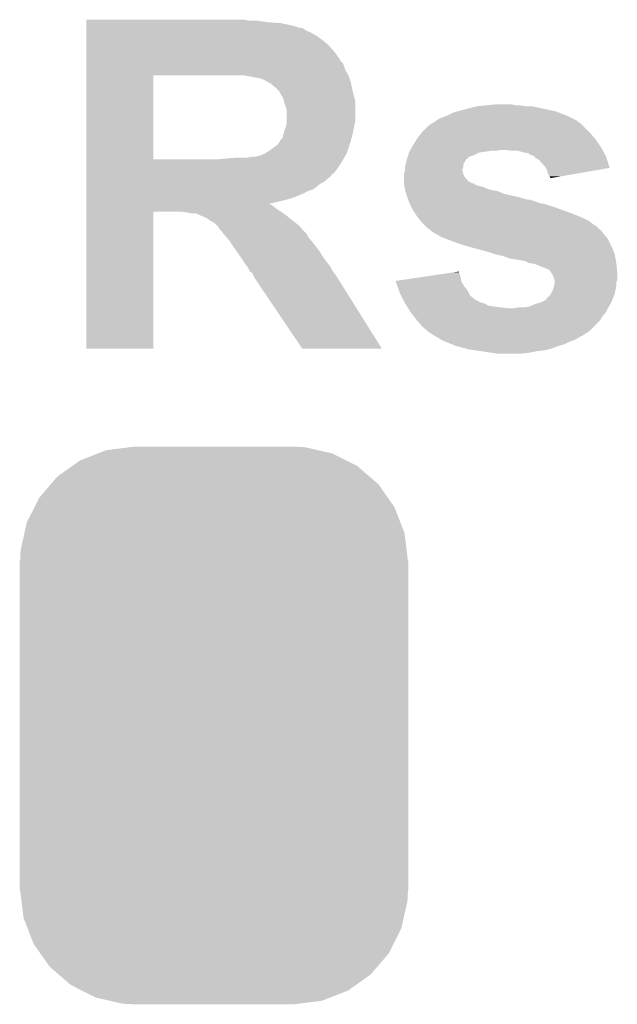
# Model space of a CAD drawing. Extents: x -1.3 to 24.2, y -3.9 to 39.3.
# Tile 14 of 38: x 12.5 to 14.3, y 6 to 8.9. Entities that reach past the tile are written whole.
import ezdxf

# ---------------------------------------------------------------- set-up
doc = ezdxf.new("R2010")
doc.units = 0
doc.layers.get('0').update_dxf_attribs({"linetype": 'CONTINUOUS'})
doc.layers.add('SOLIDSWITCH_7_CLICK_V100_GTO', color=14, linetype='CONTINUOUS')
doc.layers.add('SOLIDSWITCH_7_CLICK_V100_GTS', color=12, linetype='CONTINUOUS')

# ---------------------------------------------------------------- blocks, each defined once
blk = doc.blocks.new('CUSTOM_78')
for points in [[(-0.319682, 0.816338), (-0.251122, 0.82504), (0.308712, 0.816338), (0.27044, 0.82504)], [(-0.251122, 0.82504), (-0.23749, 0.82677), (0.27044, 0.82504), (0.23749, 0.82677)], [(-0.396894, 0.786286), (-0.344522, 0.80667), (0.391508, 0.786286), (0.351232, 0.80667)], [(-0.344522, 0.80667), (-0.319682, 0.816338), (0.351232, 0.80667), (0.308712, 0.816338)], [(-0.464512, 0.738408), (-0.420946, 0.769256), (0.460796, 0.738408), (0.425156, 0.769256)], [(-0.420946, 0.769256), (-0.396894, 0.786286), (0.425156, 0.769256), (0.391508, 0.786286)], [(-0.484594, 0.715032), (-0.464512, 0.738408), (0.4878, 0.715032), (0.460796, 0.738408)], [(-0.5185, 0.67556), (-0.484594, 0.715032), (0.515528, 0.67556), (0.4878, 0.715032)], [(-0.532704, 0.647234), (-0.5185, 0.67556), (0.535424, 0.647234), (0.515528, 0.67556)], [(-0.555636, 0.601496), (-0.532704, 0.647234), (0.55303, 0.601496), (0.535424, 0.647234)], [(-0.562694, 0.569912), (-0.555636, 0.601496), (0.565186, 0.569912), (0.55303, 0.601496)], [(-0.573704, 0.520636), (-0.562694, 0.569912), (0.571254, 0.520636), (0.565186, 0.569912)], [(-0.57531, 0.48768), (-0.573704, 0.520636), (0.57531, 0.48768), (0.571254, 0.520636)], [(-0.57658, -0.48768), (-0.57658, 0.48768), (0.57658, -0.48768), (0.57658, 0.48768)], [(-0.571252, -0.520636), (-0.57531, -0.48768), (0.573704, -0.520636), (0.57531, -0.48768)], [(-0.565186, -0.569912), (-0.571252, -0.520636), (0.562692, -0.569912), (0.573704, -0.520636)], [(-0.553028, -0.601496), (-0.565186, -0.569912), (0.555636, -0.601496), (0.562692, -0.569912)], [(-0.535424, -0.647234), (-0.553028, -0.601496), (0.532702, -0.647234), (0.555636, -0.601496)], [(-0.515526, -0.67556), (-0.535424, -0.647234), (0.5185, -0.67556), (0.532702, -0.647234)], [(-0.4878, -0.715032), (-0.515526, -0.67556), (0.484592, -0.715032), (0.5185, -0.67556)], [(-0.460794, -0.738408), (-0.4878, -0.715032), (0.464512, -0.738408), (0.484592, -0.715032)], [(-0.425156, -0.769256), (-0.460794, -0.738408), (0.420944, -0.769256), (0.464512, -0.738408)], [(-0.391506, -0.786286), (-0.425156, -0.769256), (0.396894, -0.786286), (0.420944, -0.769256)], [(-0.351232, -0.80667), (-0.391506, -0.786286), (0.34452, -0.80667), (0.396894, -0.786286)], [(-0.30871, -0.816338), (-0.351232, -0.80667), (0.319682, -0.816338), (0.34452, -0.80667)], [(-0.27044, -0.82504), (-0.30871, -0.816338), (0.25112, -0.82504), (0.319682, -0.816338)], [(-0.23749, -0.82677), (-0.27044, -0.82504), (0.23749, -0.82677), (0.25112, -0.82504)]]:
    blk.add_solid(points)

msp = doc.modelspace()

# ---------------------------------------------------------------- linework, layer by layer
at = {"layer": 'SOLIDSWITCH_7_CLICK_V100_GTO'}
for points in [[(12.725422, 8.92302), (12.725424, 8.92556), (13.208002, 8.92302), (13.192762, 8.92556)], [(12.725422, 8.91794), (12.725422, 8.92302), (13.26388, 8.91794), (13.22832, 8.92302)], [(12.725422, 8.9154), (12.725422, 8.91794), (13.301982, 8.9154), (13.26388, 8.91794)], [(12.725422, 8.907778), (12.725422, 8.9154), (13.33754, 8.907778), (13.301982, 8.9154)], [(12.725422, 8.9027), (12.725422, 8.907778), (13.35278, 8.9027), (13.33754, 8.907778)], [(12.725422, 8.900156), (12.725422, 8.9027), (13.368024, 8.900156), (13.35278, 8.9027)], [(12.725422, 8.89762), (12.725422, 8.900156), (13.37056, 8.89762), (13.368024, 8.900156)], [(12.725422, 8.89254), (12.725422, 8.89762), (13.378178, 8.89254), (13.37056, 8.89762)], [(12.725422, 8.88746), (12.725422, 8.89254), (13.390882, 8.88746), (13.378178, 8.89254)], [(12.725422, 8.8773), (12.725422, 8.88746), (13.408662, 8.8773), (13.390882, 8.88746)], [(12.725422, 8.8646), (12.725422, 8.8773), (13.42644, 8.8646), (13.408662, 8.8773)], [(12.72542, 8.82904), (12.725422, 8.84936), (13.462, 8.82904), (13.444222, 8.84936)], [(12.725422, 8.84936), (12.725422, 8.8646), (13.444222, 8.84936), (13.42644, 8.8646)], [(12.72542, 8.803638), (12.72542, 8.82904), (13.47978, 8.803638), (13.462, 8.82904)], [(12.72542, 8.801094), (12.72542, 8.803638), (13.479796, 8.801094), (13.47978, 8.803638)], [(12.72542, 8.798554), (12.72542, 8.801094), (13.48486, 8.798554), (13.479796, 8.801094)], [(12.72542, 8.793478), (12.72542, 8.798554), (13.4874, 8.793478), (13.48486, 8.798554)], [(12.72542, 8.778238), (12.72542, 8.793478), (13.49248, 8.778238), (13.4874, 8.793478)], [(12.725412, 8.511562), (12.725418, 8.760438), (12.923522, 8.511562), (12.923522, 8.760438)], [(12.725418, 8.76046), (12.72542, 8.778238), (13.50264, 8.76046), (13.49248, 8.778238)], [(12.725418, 8.760438), (12.725418, 8.76046), (12.923522, 8.760438), (13.14958, 8.76046)], [(13.192772, 8.760458), (13.192762, 8.76046), (13.50264, 8.760458), (13.50264, 8.76046)], [(13.205462, 8.75792), (13.192772, 8.760458), (13.503486, 8.75792), (13.50264, 8.760458)], [(13.213084, 8.757918), (13.205462, 8.75792), (13.503488, 8.757918), (13.503486, 8.75792)], [(13.218164, 8.75538), (13.213084, 8.757918), (13.504334, 8.75538), (13.503488, 8.757918)], [(13.235942, 8.752838), (13.218164, 8.75538), (13.50518, 8.752838), (13.504334, 8.75538)], [(13.251184, 8.74776), (13.235942, 8.752838), (13.506874, 8.74776), (13.50518, 8.752838)], [(13.26388, 8.74014), (13.251184, 8.74776), (13.509414, 8.74014), (13.506874, 8.74776)], [(13.268962, 8.737598), (13.26388, 8.74014), (13.51026, 8.737598), (13.509414, 8.74014)], [(13.27404, 8.735058), (13.268962, 8.737598), (13.51077, 8.735058), (13.51026, 8.737598)], [(13.28166, 8.72744), (13.27404, 8.735058), (13.512292, 8.72744), (13.51077, 8.735058)], [(13.289282, 8.722352), (13.28166, 8.72744), (13.51331, 8.722352), (13.512292, 8.72744)], [(13.291834, 8.717282), (13.289282, 8.722352), (13.514324, 8.717282), (13.51331, 8.722352)], [(13.294364, 8.71727), (13.291834, 8.717282), (13.514326, 8.71727), (13.514324, 8.717282)], [(13.297408, 8.7122), (13.294364, 8.71727), (13.51534, 8.7122), (13.514326, 8.71727)], [(13.309602, 8.691878), (13.297408, 8.7122), (13.520882, 8.691878), (13.51534, 8.7122)], [(13.311126, 8.684258), (13.309602, 8.691878), (13.52296, 8.684258), (13.520882, 8.691878)], [(13.312142, 8.679178), (13.311126, 8.684258), (13.52296, 8.679178), (13.52296, 8.684258)], [(13.31722, 8.666478), (13.312142, 8.679178), (13.52296, 8.666478), (13.52296, 8.679178)], [(13.91158, 8.67156), (13.936978, 8.6741), (14.000482, 8.67156), (13.987782, 8.6741)], [(13.31976, 8.656318), (13.31722, 8.666478), (13.52296, 8.656318), (13.52296, 8.666478)], [(13.31976, 8.623298), (13.31976, 8.656318), (13.52296, 8.623298), (13.52296, 8.656318)], [(13.79474, 8.64108), (13.809982, 8.6487), (14.15034, 8.64108), (14.130528, 8.6487)], [(13.809982, 8.6487), (13.82522, 8.653778), (14.130528, 8.6487), (14.117322, 8.653778)], [(13.82522, 8.653778), (13.84554, 8.65886), (14.117322, 8.653778), (14.09361, 8.65886)], [(13.84554, 8.65886), (13.863318, 8.66394), (14.09361, 8.65886), (14.069906, 8.66394)], [(13.863318, 8.66394), (13.886182, 8.66902), (14.069906, 8.66394), (14.046202, 8.66902)], [(13.886182, 8.66902), (13.91158, 8.67156), (14.028422, 8.66902), (14.013182, 8.67156)], [(13.318064, 8.61314), (13.31976, 8.623298), (13.52042, 8.61314), (13.52296, 8.623298)], [(13.741416, 8.613146), (13.746482, 8.615682), (14.196054, 8.613146), (14.193518, 8.615682)], [(13.746482, 8.615682), (13.750286, 8.618218), (14.193518, 8.615682), (14.190982, 8.618218)], [(13.750286, 8.618218), (13.754102, 8.62076), (14.190982, 8.618218), (14.18717, 8.62076)], [(13.754102, 8.62076), (13.759174, 8.6233), (14.18717, 8.62076), (14.18336, 8.6233)], [(13.759174, 8.6233), (13.759178, 8.623302), (14.18336, 8.6233), (14.183358, 8.623302)], [(13.759178, 8.623302), (13.76256, 8.625838), (14.183358, 8.623302), (14.180818, 8.625838)], [(13.76256, 8.625838), (13.769338, 8.63092), (14.180818, 8.625838), (14.170658, 8.63092)], [(13.769338, 8.63092), (13.79474, 8.64108), (14.170658, 8.63092), (14.15034, 8.64108)], [(13.307056, 8.575038), (13.310234, 8.58774), (13.511874, 8.575038), (13.51534, 8.58774)], [(13.310234, 8.58774), (13.31214, 8.595358), (13.51534, 8.58774), (13.516862, 8.595358)], [(13.31214, 8.595358), (13.317218, 8.608058), (13.516862, 8.595358), (13.519402, 8.608058)], [(13.317218, 8.608058), (13.318064, 8.61314), (13.519402, 8.608058), (13.52042, 8.61314)], [(13.70584, 8.572502), (13.720064, 8.59028), (14.23416, 8.572502), (14.21892, 8.59028)], [(13.720064, 8.59028), (13.72616, 8.5979), (14.21892, 8.59028), (14.2113, 8.5979)], [(13.72616, 8.5979), (13.738864, 8.6106), (14.2113, 8.5979), (14.1986, 8.6106)], [(13.738864, 8.6106), (13.7414, 8.610624), (14.1986, 8.6106), (14.198576, 8.610624)], [(13.7414, 8.610624), (13.741416, 8.613146), (14.198576, 8.610624), (14.196054, 8.613146)], [(13.291818, 8.554718), (13.29563, 8.5598), (13.506026, 8.554718), (13.50772, 8.5598)], [(13.29563, 8.5598), (13.299436, 8.564872), (13.50772, 8.5598), (13.509102, 8.564872)], [(13.299436, 8.564872), (13.29944, 8.567414), (13.509102, 8.564872), (13.509796, 8.567414)], [(13.29944, 8.567414), (13.307056, 8.575038), (13.509796, 8.567414), (13.511874, 8.575038)], [(13.690598, 8.5471), (13.70584, 8.5725), (14.25194, 8.5471), (14.234162, 8.5725)], [(13.70584, 8.5725), (13.70584, 8.572502), (14.234162, 8.5725), (14.23416, 8.572502)], [(13.246094, 8.52424), (13.248638, 8.526776), (13.494596, 8.52424), (13.496076, 8.526776)], [(13.248638, 8.526776), (13.256254, 8.529318), (13.496076, 8.526776), (13.49756, 8.529318)], [(13.256254, 8.529318), (13.25626, 8.52932), (13.49756, 8.529318), (13.49756, 8.52932)], [(13.25626, 8.52932), (13.26388, 8.5344), (13.49756, 8.52932), (13.499252, 8.5344)], [(13.26388, 8.5344), (13.28166, 8.5471), (13.499252, 8.5344), (13.503486, 8.5471)], [(13.28166, 8.5471), (13.291818, 8.554718), (13.503486, 8.5471), (13.506026, 8.554718)], [(13.67993, 8.52424), (13.682216, 8.531858), (13.876018, 8.52424), (13.891258, 8.531858)], [(13.682216, 8.531858), (13.68298, 8.534402), (13.891258, 8.531858), (13.909058, 8.534402)], [(13.68298, 8.534402), (13.684502, 8.53694), (13.909058, 8.534402), (13.92682, 8.53694)], [(13.684502, 8.53694), (13.686026, 8.53948), (13.942058, 8.53694), (13.954758, 8.53948)], [(13.686026, 8.53948), (13.690598, 8.5471), (14.256098, 8.53948), (14.25194, 8.5471)], [(13.98778, 8.53694), (13.967458, 8.53948), (14.257484, 8.53694), (14.256098, 8.53948)], [(14.02334, 8.53186), (14.005558, 8.53694), (14.260254, 8.53186), (14.257484, 8.53694)], [(14.03604, 8.529322), (14.02334, 8.53186), (14.261638, 8.529322), (14.260254, 8.53186)], [(14.043656, 8.524242), (14.03604, 8.529322), (14.26441, 8.524242), (14.261638, 8.529322)], [(12.725412, 8.51154), (12.725412, 8.511562), (13.114022, 8.51154), (12.923522, 8.511562)], [(12.725412, 8.49884), (12.725412, 8.51154), (13.479782, 8.49884), (13.487188, 8.51154)], [(12.725412, 8.4836), (12.725412, 8.49884), (13.46962, 8.4836), (13.479782, 8.49884)], [(13.114022, 8.51154), (13.14196, 8.51408), (13.487188, 8.51154), (13.48867, 8.51408)], [(13.14196, 8.51408), (13.17244, 8.51662), (13.48867, 8.51408), (13.490152, 8.51662)], [(13.202918, 8.51662), (13.215618, 8.51916), (13.490152, 8.51662), (13.491634, 8.51916)], [(13.225778, 8.51916), (13.23594, 8.521702), (13.491634, 8.51916), (13.493116, 8.521702)], [(13.23594, 8.521702), (13.243558, 8.524238), (13.493116, 8.521702), (13.494596, 8.524238)], [(13.243558, 8.524238), (13.246094, 8.52424), (13.494596, 8.524238), (13.494596, 8.52424)], [(13.672184, 8.496298), (13.67536, 8.508998), (13.843, 8.496298), (13.850618, 8.508998)], [(13.67536, 8.508998), (13.678406, 8.519156), (13.850618, 8.508998), (13.86078, 8.519156)], [(13.678406, 8.519156), (13.67993, 8.52424), (13.86078, 8.519156), (13.876018, 8.52424)], [(14.051278, 8.5217), (14.043656, 8.524242), (14.265796, 8.5217), (14.26441, 8.524242)], [(14.056344, 8.519166), (14.051278, 8.5217), (14.267178, 8.519166), (14.265796, 8.5217)], [(14.056346, 8.519158), (14.056344, 8.519166), (14.267182, 8.519158), (14.267178, 8.519166)], [(14.05636, 8.516632), (14.056346, 8.519158), (14.267958, 8.516632), (14.267182, 8.519158)], [(14.069056, 8.509002), (14.05636, 8.516632), (14.2703, 8.509002), (14.267958, 8.516632)], [(14.07668, 8.498842), (14.069056, 8.509002), (14.273416, 8.498842), (14.2703, 8.509002)], [(14.086838, 8.488678), (14.07668, 8.498842), (14.276536, 8.488678), (14.273416, 8.498842)], [(12.725412, 8.4709), (12.725412, 8.4836), (13.45946, 8.4709), (13.46962, 8.4836)], [(12.725412, 8.46836), (12.725412, 8.4709), (13.456916, 8.46836), (13.45946, 8.4709)], [(12.725412, 8.468344), (12.725412, 8.46836), (13.454374, 8.468344), (13.456916, 8.46836)], [(12.725412, 8.463282), (12.725412, 8.468344), (13.451838, 8.463282), (13.454374, 8.468344)], [(13.66774, 8.468358), (13.667742, 8.470902), (13.843, 8.468358), (13.842364, 8.470902)], [(13.66774, 8.458202), (13.66774, 8.468358), (13.848082, 8.458202), (13.843, 8.468358)], [(13.667742, 8.470902), (13.670278, 8.478518), (13.842364, 8.470902), (13.84046, 8.478518)], [(13.670278, 8.478518), (13.67028, 8.478524), (13.84046, 8.478518), (13.84046, 8.478524)], [(13.67028, 8.488682), (13.672184, 8.496298), (13.842998, 8.488682), (13.843, 8.496298)], [(13.67028, 8.488678), (13.67028, 8.488682), (13.842998, 8.488678), (13.842998, 8.488682)], [(13.67028, 8.481056), (13.67028, 8.488678), (13.84046, 8.481056), (13.842998, 8.488678)], [(13.67028, 8.478524), (13.67028, 8.481056), (13.84046, 8.478524), (13.84046, 8.481056)], [(14.088112, 8.486136), (14.086838, 8.488678), (14.277314, 8.486136), (14.276536, 8.488678)], [(14.09192, 8.478522), (14.088112, 8.486136), (14.233506, 8.478522), (14.277314, 8.486136)], [(14.094458, 8.46836), (14.09192, 8.478522), (14.175038, 8.46836), (14.233506, 8.478522)], [(14.099538, 8.460742), (14.094458, 8.46836), (14.131208, 8.460742), (14.175038, 8.46836)], [(12.72541, 8.4328), (12.725412, 8.440418), (13.4112, 8.4328), (13.421362, 8.440418)], [(12.725412, 8.4582), (12.725412, 8.463282), (13.44676, 8.4582), (13.451838, 8.463282)], [(12.725412, 8.453118), (12.725412, 8.4582), (13.439138, 8.453118), (13.44676, 8.4582)], [(12.725412, 8.445498), (12.725412, 8.453118), (13.431516, 8.445498), (13.439138, 8.453118)], [(12.725412, 8.440418), (12.725412, 8.445498), (13.421362, 8.440418), (13.431516, 8.445498)], [(13.66774, 8.45312), (13.66774, 8.458202), (13.85316, 8.45312), (13.848082, 8.458202)], [(13.66774, 8.4455), (13.66774, 8.45312), (13.85825, 8.4455), (13.85316, 8.45312)], [(13.66774, 8.445498), (13.66774, 8.4455), (13.860784, 8.445498), (13.85825, 8.4455)], [(13.66774, 8.442958), (13.66774, 8.445498), (13.865858, 8.442958), (13.860784, 8.445498)], [(13.66774, 8.44042), (13.66774, 8.442958), (13.868404, 8.44042), (13.865858, 8.442958)], [(13.66774, 8.440416), (13.66774, 8.44042), (13.873486, 8.440416), (13.868404, 8.44042)], [(13.66774, 8.437882), (13.66774, 8.440416), (13.877288, 8.437882), (13.873486, 8.440416)], [(14.102074, 8.455678), (14.099538, 8.460742), (14.102074, 8.455678), (14.131208, 8.460742)], [(12.72541, 8.42264), (12.72541, 8.4328), (13.3985, 8.42264), (13.4112, 8.4328)], [(12.72541, 8.41756), (12.72541, 8.42264), (13.38326, 8.41756), (13.3985, 8.42264)], [(12.72541, 8.40994), (12.72541, 8.41756), (13.36802, 8.40994), (13.38326, 8.41756)], [(12.72541, 8.40232), (12.72541, 8.40994), (13.35024, 8.40232), (13.36802, 8.40994)], [(13.668104, 8.43534), (13.66774, 8.437882), (13.881098, 8.43534), (13.877288, 8.437882)], [(13.668466, 8.4328), (13.668104, 8.43534), (13.888722, 8.4328), (13.881098, 8.43534)], [(13.66883, 8.430258), (13.668466, 8.4328), (13.901422, 8.430258), (13.888722, 8.4328)], [(13.669556, 8.42518), (13.66883, 8.430258), (13.911582, 8.42518), (13.901422, 8.430258)], [(13.67028, 8.420102), (13.669556, 8.42518), (13.926816, 8.420102), (13.911582, 8.42518)], [(13.670282, 8.4201), (13.67028, 8.420102), (13.926822, 8.4201), (13.926816, 8.420102)], [(13.671128, 8.417558), (13.670282, 8.4201), (13.944602, 8.417558), (13.926822, 8.4201)], [(13.673668, 8.40994), (13.671128, 8.417558), (13.962382, 8.40994), (13.944602, 8.417558)], [(13.675362, 8.40486), (13.673668, 8.40994), (13.9827, 8.40486), (13.962382, 8.40994)], [(12.72541, 8.3947), (12.72541, 8.40232), (13.329918, 8.3947), (13.35024, 8.40232)], [(12.72541, 8.38454), (12.72541, 8.3947), (13.28928, 8.38454), (13.329918, 8.3947)], [(12.72541, 8.37946), (12.72541, 8.38454), (13.266638, 8.37946), (13.28928, 8.38454)], [(13.677054, 8.39978), (13.675362, 8.40486), (14.00556, 8.39978), (13.9827, 8.40486)], [(13.679594, 8.39216), (13.677054, 8.39978), (14.033502, 8.39216), (14.00556, 8.39978)], [(13.679596, 8.392158), (13.679594, 8.39216), (14.041122, 8.392158), (14.033502, 8.39216)], [(13.68044, 8.389622), (13.679596, 8.392158), (14.048732, 8.389622), (14.041122, 8.392158)], [(13.681596, 8.38708), (13.68044, 8.389622), (14.05636, 8.38708), (14.048732, 8.389622)], [(13.683906, 8.382), (13.681596, 8.38708), (14.069062, 8.382), (14.05636, 8.38708)], [(13.68506, 8.379458), (13.683906, 8.382), (14.084302, 8.379458), (14.069062, 8.382)], [(12.7254, 7.950224), (12.725408, 8.356576), (12.923496, 7.950224), (12.92352, 8.356576)], [(12.725408, 8.3566), (12.72541, 8.36676), (13.30198, 8.3566), (13.28674, 8.36676)], [(12.725408, 8.356576), (12.725408, 8.3566), (12.92352, 8.356576), (13.004798, 8.3566)], [(12.72541, 8.379456), (12.72541, 8.37946), (13.268966, 8.379456), (13.266638, 8.37946)], [(12.72541, 8.37438), (12.72541, 8.379456), (13.27658, 8.37438), (13.268966, 8.379456)], [(12.72541, 8.36676), (12.72541, 8.37438), (13.28674, 8.36676), (13.27658, 8.37438)], [(13.02258, 8.35406), (13.004798, 8.3566), (13.305536, 8.35406), (13.30198, 8.3566)], [(13.037818, 8.35152), (13.02258, 8.35406), (13.309092, 8.35152), (13.305536, 8.35406)], [(13.055598, 8.34898), (13.047976, 8.35152), (13.312648, 8.34898), (13.309092, 8.35152)], [(13.689676, 8.3693), (13.68506, 8.379458), (14.11478, 8.3693), (14.084302, 8.379458)], [(13.69314, 8.361678), (13.689676, 8.3693), (14.136122, 8.361678), (14.11478, 8.3693)], [(13.696526, 8.3566), (13.69314, 8.361678), (14.15034, 8.3566), (14.136122, 8.361678)], [(13.704994, 8.3439), (13.696526, 8.3566), (14.18336, 8.3439), (14.15034, 8.3566)], [(13.06068, 8.34644), (13.055598, 8.34898), (13.316204, 8.34644), (13.312648, 8.34898)], [(13.06703, 8.3439), (13.06068, 8.34644), (13.31976, 8.3439), (13.316204, 8.34644)], [(13.07338, 8.34136), (13.06703, 8.3439), (13.322808, 8.34136), (13.31976, 8.3439)], [(13.083538, 8.33628), (13.07338, 8.34136), (13.328904, 8.33628), (13.322808, 8.34136)], [(13.090316, 8.3312), (13.083538, 8.33628), (13.335, 8.3312), (13.328904, 8.33628)], [(13.093702, 8.328662), (13.090316, 8.3312), (13.338386, 8.328662), (13.335, 8.3312)], [(13.103856, 8.323582), (13.093702, 8.328662), (13.34516, 8.323582), (13.338386, 8.328662)], [(13.111478, 8.31596), (13.103856, 8.323582), (13.355322, 8.31596), (13.34516, 8.323582)], [(13.70838, 8.33882), (13.704994, 8.3439), (14.195214, 8.33882), (14.18336, 8.3439)], [(13.710558, 8.33628), (13.70838, 8.33882), (14.20114, 8.33628), (14.195214, 8.33882)], [(13.71709, 8.32866), (13.710558, 8.33628), (14.216378, 8.32866), (14.20114, 8.33628)], [(13.72362, 8.32104), (13.71709, 8.32866), (14.225906, 8.32104), (14.216378, 8.32866)], [(13.116558, 8.310878), (13.111478, 8.31596), (13.359678, 8.310878), (13.355322, 8.31596)], [(13.119098, 8.305804), (13.116558, 8.310878), (13.364026, 8.305804), (13.359678, 8.310878)], [(13.126718, 8.298182), (13.119098, 8.305804), (13.370558, 8.298182), (13.364026, 8.305804)], [(13.12672, 8.29818), (13.126718, 8.298182), (13.370558, 8.29818), (13.370558, 8.298182)], [(13.1318, 8.29056), (13.12672, 8.29818), (13.37818, 8.29056), (13.370558, 8.29818)], [(13.726162, 8.318498), (13.72362, 8.32104), (14.229082, 8.318498), (14.225906, 8.32104)], [(13.733786, 8.310874), (13.726162, 8.318498), (14.241782, 8.310874), (14.229082, 8.318498)], [(13.736318, 8.308342), (13.733786, 8.310874), (14.243052, 8.308342), (14.241782, 8.310874)], [(13.740128, 8.305802), (13.736318, 8.308342), (14.244324, 8.305802), (14.243052, 8.308342)], [(13.74394, 8.30326), (13.740128, 8.305802), (14.248134, 8.30326), (14.244324, 8.305802)], [(13.746482, 8.300718), (13.74394, 8.30326), (14.251942, 8.300718), (14.248134, 8.30326)], [(13.749018, 8.298182), (13.746482, 8.300718), (14.253844, 8.298182), (14.251942, 8.300718)], [(13.76172, 8.29056), (13.749018, 8.298182), (14.25956, 8.29056), (14.253844, 8.298182)], [(13.131802, 8.290558), (13.1318, 8.29056), (13.378182, 8.290558), (13.37818, 8.29056)], [(13.142914, 8.27786), (13.131802, 8.290558), (13.3858, 8.27786), (13.378182, 8.290558)], [(13.14958, 8.270242), (13.142914, 8.27786), (13.39215, 8.270242), (13.3858, 8.27786)], [(13.154662, 8.26262), (13.14958, 8.270242), (13.3985, 8.26262), (13.39215, 8.270242)], [(13.779498, 8.2804), (13.76172, 8.29056), (14.268026, 8.2804), (14.25956, 8.29056)], [(13.793058, 8.275316), (13.779498, 8.2804), (14.272262, 8.275316), (14.268026, 8.2804)], [(13.82014, 8.26516), (13.793058, 8.275316), (14.27734, 8.26516), (14.272262, 8.275316)], [(13.843, 8.25754), (13.82014, 8.26516), (14.28115, 8.25754), (14.27734, 8.26516)], [(13.16482, 8.24738), (13.154662, 8.26262), (13.410354, 8.24738), (13.3985, 8.26262)], [(13.170156, 8.239758), (13.16482, 8.24738), (13.416282, 8.239758), (13.410354, 8.24738)], [(13.179044, 8.22706), (13.170156, 8.239758), (13.423898, 8.22706), (13.416282, 8.239758)], [(13.851468, 8.255), (13.843, 8.25754), (14.28242, 8.255), (14.28115, 8.25754)], [(13.8684, 8.24992), (13.851468, 8.255), (14.284452, 8.24992), (14.28242, 8.255)], [(13.91666, 8.237218), (13.8684, 8.24992), (14.289534, 8.237218), (14.284452, 8.24992)], [(13.93952, 8.229602), (13.91666, 8.237218), (14.29258, 8.229602), (14.289534, 8.237218)], [(13.1826, 8.22198), (13.179044, 8.22706), (13.427286, 8.22198), (13.423898, 8.22706)], [(13.189374, 8.21182), (13.1826, 8.22198), (13.43406, 8.21182), (13.427286, 8.22198)], [(13.19784, 8.19912), (13.189374, 8.21182), (13.444644, 8.19912), (13.43406, 8.21182)], [(13.939538, 8.229598), (13.93952, 8.229602), (14.29258, 8.229598), (14.29258, 8.229602)], [(13.962378, 8.22452), (13.939538, 8.229598), (14.293504, 8.22452), (14.29258, 8.229598)], [(13.982696, 8.216902), (13.962378, 8.22452), (14.29489, 8.216902), (14.293504, 8.22452)], [(14.00048, 8.21436), (13.982696, 8.216902), (14.295352, 8.21436), (14.29489, 8.216902)], [(14.01572, 8.21182), (14.00048, 8.21436), (14.295814, 8.21182), (14.295352, 8.21436)], [(14.02842, 8.209282), (14.01572, 8.21182), (14.296276, 8.209282), (14.295814, 8.21182)], [(14.036034, 8.204204), (14.02842, 8.209282), (14.297198, 8.204204), (14.296276, 8.209282)], [(13.199746, 8.196578), (13.19784, 8.19912), (13.446762, 8.196578), (13.444644, 8.19912)], [(13.205458, 8.188958), (13.199746, 8.196578), (13.451116, 8.188958), (13.446762, 8.196578)], [(13.210538, 8.178806), (13.205458, 8.188958), (13.456916, 8.178806), (13.451116, 8.188958)], [(13.21055, 8.178798), (13.210538, 8.178806), (13.45692, 8.178798), (13.456916, 8.178806)], [(13.218156, 8.17372), (13.21055, 8.178798), (13.460548, 8.17372), (13.45692, 8.178798)], [(13.779168, 8.171178), (13.813358, 8.176256), (13.832842, 8.171178), (13.830302, 8.176256)], [(13.813358, 8.176256), (13.8303, 8.178772), (13.830302, 8.176256), (13.8303, 8.178772)], [(14.038578, 8.2042), (14.036034, 8.204204), (14.2972, 8.2042), (14.297198, 8.204204)], [(14.053806, 8.201662), (14.038578, 8.2042), (14.29766, 8.201662), (14.2972, 8.2042)], [(14.053818, 8.20166), (14.053806, 8.201662), (14.297662, 8.20166), (14.29766, 8.201662)], [(14.07922, 8.1915), (14.053818, 8.20166), (14.298508, 8.1915), (14.297662, 8.20166)], [(14.086838, 8.18896), (14.07922, 8.1915), (14.29872, 8.18896), (14.298508, 8.1915)], [(14.096996, 8.183882), (14.086838, 8.18896), (14.299142, 8.183882), (14.29872, 8.18896)], [(14.099538, 8.18134), (14.096996, 8.183882), (14.299354, 8.18134), (14.299142, 8.183882)], [(14.107158, 8.171182), (14.099538, 8.18134), (14.3002, 8.171182), (14.299354, 8.18134)], [(13.2207, 8.166104), (13.218156, 8.17372), (13.46599, 8.166104), (13.460548, 8.17372)], [(13.223234, 8.163566), (13.2207, 8.166104), (13.467802, 8.163566), (13.46599, 8.166104)], [(13.22324, 8.161022), (13.223234, 8.163566), (13.46962, 8.161022), (13.467802, 8.163566)], [(13.223242, 8.16102), (13.22324, 8.161022), (13.46962, 8.16102), (13.46962, 8.161022)], [(13.236952, 8.1407), (13.223242, 8.16102), (13.48232, 8.1407), (13.46962, 8.16102)], [(13.642366, 8.15086), (13.710774, 8.16102), (13.837412, 8.15086), (13.83538, 8.16102)], [(13.643274, 8.148318), (13.642366, 8.15086), (13.83792, 8.148318), (13.837412, 8.15086)], [(13.6478, 8.13562), (13.643274, 8.148318), (13.84554, 8.13562), (13.83792, 8.148318)], [(13.710774, 8.16102), (13.779168, 8.171178), (13.83538, 8.16102), (13.832842, 8.171178)], [(14.11224, 8.15848), (14.107158, 8.171182), (14.300198, 8.15848), (14.3002, 8.171182)], [(14.113934, 8.153396), (14.11224, 8.15848), (14.300198, 8.153396), (14.300198, 8.15848)], [(14.114778, 8.150862), (14.113934, 8.153396), (14.29893, 8.150862), (14.300198, 8.153396)], [(14.11478, 8.148316), (14.114778, 8.150862), (14.29766, 8.148316), (14.29893, 8.150862)], [(14.11478, 8.145782), (14.11478, 8.148316), (14.29766, 8.145782), (14.29766, 8.148316)], [(13.365478, 7.950208), (13.236952, 8.1407), (13.601652, 7.950208), (13.48232, 8.1407)], [(13.652326, 8.122918), (13.6478, 8.13562), (13.855702, 8.122918), (13.84554, 8.13562)], [(13.65504, 8.115302), (13.652326, 8.122918), (13.859512, 8.115302), (13.855702, 8.122918)], [(14.103348, 8.112758), (14.109702, 8.125462), (14.292578, 8.112758), (14.295118, 8.125462)], [(14.109702, 8.125462), (14.112874, 8.138158), (14.295118, 8.125462), (14.29766, 8.138158)], [(14.112874, 8.138158), (14.11478, 8.145782), (14.29766, 8.138158), (14.29766, 8.145782)], [(13.658852, 8.10768), (13.65504, 8.115302), (13.863324, 8.10768), (13.859512, 8.115302)], [(13.663932, 8.09752), (13.658852, 8.10768), (13.87602, 8.09752), (13.863324, 8.10768)], [(13.665202, 8.094978), (13.663932, 8.09752), (13.878564, 8.094978), (13.87602, 8.09752)], [(13.669012, 8.087358), (13.665202, 8.094978), (13.893802, 8.087358), (13.878564, 8.094978)], [(14.07414, 8.08736), (14.08938, 8.094996), (14.28242, 8.08736), (14.285474, 8.094996)], [(14.08938, 8.094996), (14.089386, 8.097526), (14.285474, 8.094996), (14.286486, 8.097526)], [(14.089386, 8.097526), (14.102082, 8.110224), (14.286486, 8.097526), (14.291564, 8.110224)], [(14.102082, 8.110224), (14.103348, 8.112758), (14.291564, 8.110224), (14.292578, 8.112758)], [(13.67028, 8.084822), (13.669012, 8.087358), (13.903954, 8.084822), (13.893802, 8.087358)], [(13.670282, 8.08482), (13.67028, 8.084822), (13.903962, 8.08482), (13.903954, 8.084822)], [(13.675132, 8.0772), (13.670282, 8.08482), (13.919204, 8.0772), (13.903962, 8.08482)], [(13.676748, 8.07466), (13.675132, 8.0772), (13.93698, 8.07466), (13.919204, 8.0772)], [(13.678364, 8.07212), (13.676748, 8.07466), (13.9573, 8.07212), (13.93698, 8.07466)], [(13.67998, 8.06958), (13.678364, 8.07212), (13.980162, 8.06958), (13.9573, 8.07212)], [(13.686444, 8.059422), (13.67998, 8.06958), (14.26718, 8.059422), (14.272258, 8.06958)], [(13.68806, 8.05688), (13.686444, 8.059422), (14.265146, 8.05688), (14.26718, 8.059422)], [(13.990322, 8.06958), (14.005562, 8.07212), (14.272258, 8.06958), (14.273528, 8.07212)], [(14.0208, 8.07212), (14.038568, 8.07466), (14.273528, 8.07212), (14.2748, 8.07466)], [(14.038568, 8.07466), (14.038582, 8.074662), (14.2748, 8.07466), (14.2748, 8.074662)], [(14.038582, 8.074662), (14.05636, 8.082282), (14.2748, 8.074662), (14.279372, 8.082282)], [(14.05636, 8.082282), (14.074132, 8.087358), (14.279372, 8.082282), (14.28242, 8.087358)], [(14.074132, 8.087358), (14.07414, 8.08736), (14.28242, 8.087358), (14.28242, 8.08736)], [(13.695962, 8.04672), (13.68806, 8.05688), (14.25702, 8.04672), (14.265146, 8.05688)], [(13.70584, 8.034018), (13.695962, 8.04672), (14.24855, 8.034018), (14.25702, 8.04672)], [(13.708018, 8.031478), (13.70584, 8.034018), (14.246858, 8.031478), (14.24855, 8.034018)], [(13.721078, 8.01624), (13.708018, 8.031478), (14.231618, 8.01624), (14.246858, 8.031478)], [(13.73632, 8.00354), (13.721078, 8.01624), (14.218918, 8.00354), (14.231618, 8.01624)], [(13.738866, 8.000998), (13.73632, 8.00354), (14.216376, 8.000998), (14.218918, 8.00354)], [(13.741402, 7.998462), (13.738866, 8.000998), (14.211304, 7.998462), (14.216376, 8.000998)], [(13.74141, 7.998458), (13.741402, 7.998462), (14.211298, 7.998458), (14.211304, 7.998462)], [(13.746476, 7.995922), (13.74141, 7.998458), (14.207492, 7.995922), (14.211298, 7.998458)], [(13.749022, 7.993382), (13.746476, 7.995922), (14.203682, 7.993382), (14.207492, 7.995922)], [(13.757914, 7.9883), (13.749022, 7.993382), (14.196058, 7.9883), (14.203682, 7.993382)], [(13.766802, 7.98322), (13.757914, 7.9883), (14.185902, 7.98322), (14.196058, 7.9883)], [(13.780134, 7.9756), (13.766802, 7.98322), (14.173202, 7.9756), (14.185902, 7.98322)], [(13.784578, 7.97306), (13.780134, 7.9756), (14.16558, 7.97306), (14.173202, 7.9756)], [(13.79093, 7.97052), (13.784578, 7.97306), (14.15796, 7.97052), (14.16558, 7.97306)], [(12.923496, 7.9502), (12.7254, 7.950224), (12.923496, 7.9502), (12.923496, 7.950224)], [(13.601656, 7.9502), (13.365478, 7.950208), (13.601656, 7.9502), (13.601652, 7.950208)], [(13.809988, 7.962898), (13.79093, 7.97052), (14.142718, 7.962898), (14.15796, 7.97052)], [(13.822678, 7.957822), (13.809988, 7.962898), (14.124946, 7.957822), (14.142718, 7.962898)], [(13.822686, 7.95782), (13.822678, 7.957822), (14.12494, 7.95782), (14.124946, 7.957822)], [(13.851256, 7.9502), (13.822686, 7.95782), (14.104618, 7.9502), (14.12494, 7.95782)], [(13.860778, 7.94766), (13.851256, 7.9502), (14.094458, 7.94766), (14.104618, 7.9502)], [(13.87856, 7.94512), (13.860778, 7.94766), (14.084298, 7.94512), (14.094458, 7.94766)], [(13.89634, 7.94258), (13.87856, 7.94512), (14.061442, 7.94258), (14.084298, 7.94512)], [(13.91412, 7.94004), (13.89634, 7.94258), (14.04874, 7.94004), (14.061442, 7.94258)], [(13.92936, 7.9375), (13.91412, 7.94004), (14.03604, 7.9375), (14.04874, 7.94004)], [(13.944598, 7.93496), (13.92936, 7.9375), (14.008102, 7.93496), (14.03604, 7.9375)]]:
    msp.add_solid(points, dxfattribs=at)

# ---------------------------------------------------------------- block references
at = {"layer": 'SOLIDSWITCH_7_CLICK_V100_GTS'}
msp.add_blockref('CUSTOM_78', (13.10386, 6.8326), dxfattribs=at)

doc.saveas('drawing.dxf')
